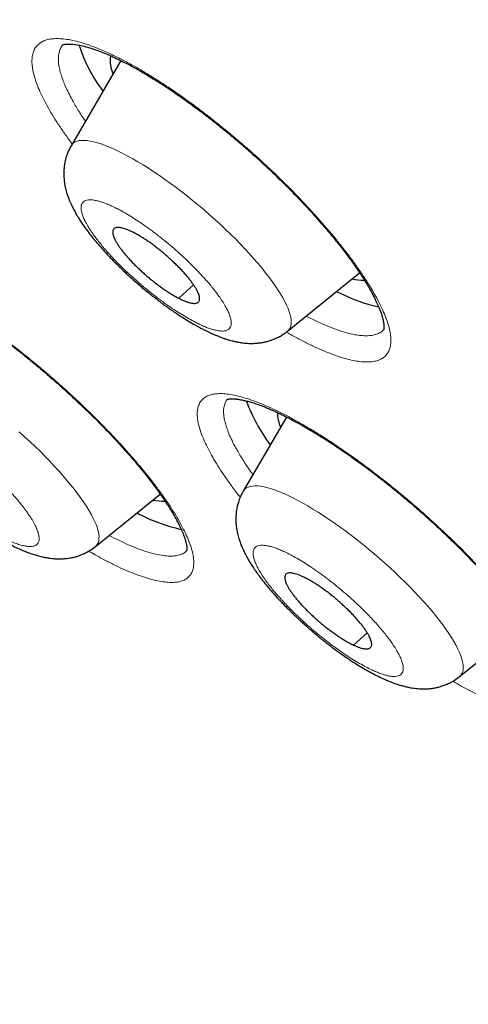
# Model space of a CAD drawing. Header units: millimetres. Extents: x 8 to 578, y 12 to 587.
# Tile 73 of 155: x 471.6 to 476.4, y 217.49 to 228.06. Entities that reach past the tile are written whole.
import ezdxf

# ---------------------------------------------------------------- set-up
doc = ezdxf.new("R2010")
doc.units = ezdxf.units.MM

msp = doc.modelspace()

# ---------------------------------------------------------------- linework, layer by layer
at = {"color": 7, "linetype": 'Continuous', "lineweight": 30}
for p, q in [((472.681, 227.618), (472.148, 226.705)), ((474.467, 224.716), (475.24, 225.342)), ((474.457, 223.794), (473.992, 222.999)), ((472.407, 222.404), (473.102, 222.967)), ((476.312, 221.01), (477.011, 221.577))]:
    msp.add_line(p, q, dxfattribs=at)
at = {"color": 252, "linetype": 'Continuous', "lineweight": 0}
for p, q in [((473.301, 225.068), (473.46, 225.212)), ((473.822, 223.987), (473.824, 223.988)), ((475.173, 221.348), (475.321, 221.479))]:
    msp.add_line(p, q, dxfattribs=at)
at = {"color": 252, "linetype": 'Continuous', "lineweight": 0, "flags": 128}
for points in [[(474.467, 224.716), (474.48, 224.728), (474.491, 224.744), (474.499, 224.763), (474.505, 224.784), (474.507, 224.807), (474.506, 224.833), (474.502, 224.861), (474.495, 224.891), (474.485, 224.924), (474.473, 224.958), (474.457, 224.995), (474.438, 225.033), (474.416, 225.073), (474.392, 225.115), (474.364, 225.158), (474.335, 225.203), (474.302, 225.249), (474.267, 225.297), (474.229, 225.345), (474.19, 225.395), (474.148, 225.445), (474.103, 225.496), (474.057, 225.547), (474.009, 225.599), (473.959, 225.652), (473.908, 225.704), (473.855, 225.757), (473.8, 225.809), (473.745, 225.862), (473.688, 225.914), (473.63, 225.965), (473.572, 226.016), (473.513, 226.066), (473.453, 226.115), (473.393, 226.163), (473.333, 226.21), (473.273, 226.256), (473.213, 226.301), (473.153, 226.344), (473.094, 226.385), (473.035, 226.425), (472.977, 226.463), (472.92, 226.499), (472.864, 226.533), (472.809, 226.565), (472.755, 226.594), (472.703, 226.622), (472.652, 226.647), (472.603, 226.67), (472.556, 226.69), (472.511, 226.708), (472.468, 226.724), (472.427, 226.737), (472.389, 226.747), (472.353, 226.755), (472.319, 226.76), (472.288, 226.762), (472.259, 226.762), (472.233, 226.759), (472.211, 226.753), (472.19, 226.745), (472.173, 226.734), (472.159, 226.72), (472.148, 226.705)], [(472.407, 222.404), (472.415, 222.411), (472.427, 222.426), (472.437, 222.443), (472.443, 222.464), (472.446, 222.486), (472.447, 222.511), (472.444, 222.538), (472.438, 222.568), (472.429, 222.6), (472.418, 222.633), (472.403, 222.669), (472.385, 222.707), (472.364, 222.746), (472.341, 222.787), (472.315, 222.83), (472.286, 222.875), (472.254, 222.92), (472.22, 222.967), (472.183, 223.015), (472.145, 223.064), (472.103, 223.114), (472.06, 223.165), (472.014, 223.216), (471.967, 223.268), (471.918, 223.32), (471.867, 223.373), (471.814, 223.426), (471.761, 223.478), (471.705, 223.53), (471.649, 223.583), (471.592, 223.634)], [(476.312, 221.01), (476.316, 221.014), (476.329, 221.028), (476.339, 221.045), (476.346, 221.065), (476.35, 221.087), (476.351, 221.112), (476.349, 221.138), (476.344, 221.167), (476.336, 221.199), (476.324, 221.232), (476.31, 221.267), (476.293, 221.305), (476.273, 221.344), (476.25, 221.385), (476.224, 221.427), (476.196, 221.471), (476.165, 221.517), (476.131, 221.563), (476.095, 221.611), (476.057, 221.66), (476.016, 221.71), (475.973, 221.76), (475.928, 221.812), (475.881, 221.863), (475.832, 221.916), (475.782, 221.968), (475.729, 222.021), (475.676, 222.073), (475.621, 222.126), (475.565, 222.178), (475.508, 222.23), (475.45, 222.281), (475.391, 222.331), (475.331, 222.381), (475.272, 222.43), (475.212, 222.477), (475.151, 222.524), (475.091, 222.569), (475.031, 222.613), (474.972, 222.655), (474.913, 222.696), (474.854, 222.735), (474.797, 222.772), (474.74, 222.807), (474.684, 222.84), (474.63, 222.871), (474.577, 222.9), (474.525, 222.927), (474.475, 222.951), (474.427, 222.973), (474.381, 222.992), (474.337, 223.009), (474.294, 223.023), (474.255, 223.035), (474.217, 223.044), (474.182, 223.051), (474.149, 223.055), (474.119, 223.056), (474.092, 223.054), (474.067, 223.05), (474.046, 223.043), (474.027, 223.034), (474.011, 223.022), (473.998, 223.007), (473.992, 222.999)]]:
    msp.add_lwpolyline(points, dxfattribs=at)
at = {"color": 7, "linetype": 'Continuous', "lineweight": 30}
for centre, radius, start, end in [((473.818, 228.29), 1.664, 197.7083, 216.9794), ((472.932, 227.623), 0.367, 172.5282, 204.0665), ((475.27, 225.771), 0.508, 257.3085, 272.3525), ((475.882, 226.863), 1.938, 242.6635, 256.9326), ((475.782, 224.612), 1.871, 200.1322, 216.6976), ((474.814, 223.855), 0.456, 181.4945, 202.0923), ((473.134, 223.385), 0.494, 257.006, 272.467), ((473.76, 224.487), 1.947, 242.2119, 257.1773)]:
    msp.add_arc(centre, radius, start, end, dxfattribs=at)
for points, knots in [([(456.705, 237.706), (456.699, 237.699), (456.674, 237.668), (456.632, 237.617), (456.583, 237.558), (456.542, 237.508), (456.509, 237.468), (456.478, 237.431), (456.45, 237.397), (456.423, 237.364), (456.396, 237.331), (456.368, 237.298), (456.341, 237.265), (456.314, 237.231), (456.287, 237.198), (456.26, 237.165), (456.232, 237.131), (456.205, 237.096), (456.176, 237.06), (456.147, 237.023), (456.118, 236.984), (456.087, 236.944), (456.055, 236.902), (456.022, 236.858), (455.988, 236.811), (455.953, 236.762), (455.917, 236.71), (455.879, 236.655), (455.84, 236.596), (455.799, 236.533), (455.758, 236.467), (455.715, 236.396), (455.671, 236.321), (455.626, 236.24), (455.581, 236.155), (455.535, 236.064), (455.49, 235.968), (455.445, 235.866), (455.401, 235.76), (455.359, 235.648), (455.318, 235.532), (455.279, 235.412), (455.244, 235.288), (455.211, 235.161), (455.181, 235.03), (455.155, 234.898), (455.132, 234.762), (455.112, 234.625), (455.096, 234.485), (455.083, 234.343), (455.073, 234.199), (455.067, 234.054), (455.065, 233.906), (455.066, 233.757), (455.07, 233.606), (455.077, 233.453), (455.088, 233.298), (455.102, 233.142), (455.119, 232.984), (455.139, 232.824), (455.163, 232.663), (455.19, 232.499), (455.22, 232.334), (455.253, 232.168), (455.289, 231.999), (455.328, 231.829), (455.37, 231.657), (455.415, 231.484), (455.464, 231.309), (455.515, 231.132), (455.569, 230.953), (455.626, 230.773), (455.686, 230.592), (455.75, 230.408), (455.816, 230.223), (455.884, 230.036), (455.956, 229.848), (456.031, 229.658), (456.109, 229.467), (456.189, 229.274), (456.272, 229.079), (456.358, 228.883), (456.447, 228.685), (456.539, 228.486), (456.633, 228.285), (456.731, 228.083), (456.831, 227.879), (456.933, 227.674), (457.039, 227.468), (457.147, 227.26), (457.258, 227.05), (457.372, 226.839), (457.488, 226.627), (457.607, 226.413), (457.728, 226.198), (457.853, 225.982), (457.979, 225.764), (458.109, 225.545), (458.241, 225.324), (458.375, 225.103), (458.513, 224.88), (458.652, 224.656), (458.795, 224.43), (458.939, 224.203), (459.087, 223.976), (459.237, 223.747), (459.389, 223.516), (459.544, 223.285), (459.701, 223.052), (459.861, 222.819), (460.023, 222.584), (460.187, 222.348), (460.354, 222.111), (460.523, 221.873), (460.695, 221.634), (460.869, 221.394), (461.045, 221.154), (461.224, 220.912), (461.405, 220.669), (461.588, 220.425), (461.773, 220.18), (461.961, 219.935), (462.151, 219.688), (462.343, 219.441), (462.537, 219.192), (462.734, 218.943), (462.933, 218.694), (463.134, 218.443), (463.337, 218.191), (463.542, 217.939), (463.749, 217.686), (463.959, 217.433), (464.17, 217.179), (464.384, 216.924), (464.599, 216.668), (464.817, 216.412), (465.036, 216.155), (465.258, 215.897), (465.482, 215.639), (465.707, 215.381), (465.935, 215.122), (466.164, 214.862), (466.396, 214.602), (466.629, 214.341), (466.864, 214.08), (467.101, 213.818), (467.34, 213.556), (467.581, 213.294), (467.823, 213.031), (468.068, 212.768), (468.314, 212.504), (468.562, 212.24), (468.811, 211.976), (469.063, 211.711), (469.316, 211.446), (469.571, 211.181), (469.828, 210.915), (470.086, 210.65), (470.347, 210.383), (470.608, 210.117), (470.872, 209.85), (471.137, 209.584), (471.404, 209.316), (471.673, 209.049), (471.944, 208.782), (472.216, 208.514), (472.49, 208.246), (472.765, 207.977), (473.043, 207.709), (473.322, 207.44), (473.603, 207.17), (473.876, 206.91), (474.141, 206.659), (474.397, 206.417), (474.654, 206.176), (474.912, 205.934), (475.171, 205.694), (475.431, 205.453), (475.691, 205.213), (475.952, 204.974), (476.214, 204.735), (476.476, 204.497), (476.739, 204.259), (477.002, 204.022), (477.266, 203.786), (477.529, 203.551), (477.793, 203.317), (478.055, 203.085), (478.315, 202.856), (478.572, 202.632), (478.821, 202.415), (479.04, 202.224), (479.233, 202.057), (479.426, 201.89), (479.563, 201.773), (479.642, 201.705)], [0, 0, 0, 0, 0.000439, 0.001925, 0.003339, 0.004272, 0.005115, 0.005875, 0.006579, 0.007248, 0.007896, 0.0086, 0.009301, 0.010009, 0.010734, 0.011488, 0.012282, 0.013127, 0.014033, 0.015011, 0.016073, 0.01723, 0.018494, 0.019878, 0.021396, 0.023062, 0.02489, 0.026895, 0.029095, 0.031503, 0.034138, 0.037014, 0.040146, 0.043545, 0.047221, 0.051177, 0.055412, 0.059917, 0.064677, 0.06967, 0.074869, 0.080247, 0.085774, 0.091424, 0.097174, 0.103003, 0.108895, 0.114837, 0.120818, 0.12683, 0.132867, 0.138924, 0.144996, 0.15108, 0.157174, 0.163276, 0.169384, 0.175498, 0.181615, 0.187736, 0.19386, 0.199985, 0.206112, 0.21224, 0.21837, 0.2245, 0.23063, 0.236761, 0.242892, 0.249023, 0.255155, 0.261286, 0.267417, 0.273548, 0.279678, 0.285808, 0.291938, 0.298068, 0.304197, 0.310326, 0.316455, 0.322583, 0.328711, 0.334838, 0.340966, 0.347092, 0.353219, 0.359345, 0.365471, 0.371596, 0.377721, 0.383846, 0.38997, 0.396094, 0.402218, 0.408342, 0.414465, 0.420588, 0.426711, 0.432834, 0.438957, 0.445079, 0.451202, 0.457324, 0.463446, 0.469568, 0.475691, 0.481813, 0.487935, 0.494057, 0.500179, 0.506302, 0.512424, 0.518547, 0.52467, 0.530793, 0.536916, 0.54304, 0.549163, 0.555288, 0.561412, 0.567537, 0.573663, 0.579789, 0.585916, 0.592043, 0.598171, 0.6043, 0.610429, 0.616559, 0.62269, 0.628822, 0.634955, 0.641089, 0.647224, 0.653361, 0.659498, 0.665637, 0.671777, 0.677919, 0.684063, 0.690208, 0.696355, 0.702504, 0.708654, 0.714807, 0.720963, 0.72712, 0.73328, 0.739443, 0.745609, 0.751778, 0.75795, 0.764125, 0.770305, 0.776488, 0.782675, 0.788867, 0.795063, 0.801265, 0.807472, 0.813686, 0.819905, 0.826132, 0.832366, 0.838608, 0.844859, 0.85112, 0.857391, 0.863674, 0.86997, 0.87628, 0.881954, 0.887627, 0.893298, 0.898968, 0.904635, 0.910301, 0.915965, 0.921625, 0.927282, 0.932934, 0.938581, 0.94422, 0.94985, 0.955467, 0.961065, 0.966634, 0.972156, 0.977593, 0.98285, 0.987873, 0.991425, 0.995024, 1, 1, 1, 1]), ([(472.058, 227.786), (472.058, 227.786), (472.058, 227.786), (472.058, 227.786), (472.059, 227.787), (472.061, 227.788), (472.065, 227.789), (472.072, 227.791), (472.081, 227.793), (472.092, 227.795), (472.106, 227.796), (472.124, 227.796), (472.145, 227.796), (472.169, 227.794), (472.205, 227.789), (472.255, 227.78), (472.324, 227.763), (472.395, 227.74), (472.468, 227.713), (472.539, 227.684), (472.612, 227.652), (472.683, 227.617), (472.749, 227.584), (472.805, 227.554), (472.856, 227.525), (472.909, 227.495), (472.967, 227.46), (473.034, 227.419), (473.109, 227.372), (473.191, 227.319), (473.292, 227.25), (473.41, 227.166), (473.543, 227.068), (473.673, 226.968), (473.801, 226.865), (473.927, 226.76), (474.051, 226.653), (474.174, 226.542), (474.297, 226.427), (474.418, 226.31), (474.537, 226.189), (474.654, 226.067), (474.758, 225.953), (474.85, 225.848), (474.93, 225.754), (475.004, 225.663), (475.063, 225.588), (475.109, 225.527), (475.143, 225.481), (475.172, 225.441), (475.195, 225.408), (475.213, 225.382), (475.23, 225.357), (475.248, 225.33), (475.27, 225.297), (475.295, 225.258), (475.321, 225.214), (475.347, 225.169), (475.377, 225.115), (475.408, 225.056), (475.436, 224.995), (475.458, 224.942), (475.471, 224.905), (475.479, 224.881), (475.483, 224.865), (475.487, 224.851), (475.491, 224.836), (475.494, 224.82), (475.497, 224.803), (475.499, 224.788), (475.501, 224.774), (475.501, 224.763), (475.501, 224.755), (475.501, 224.748), (475.5, 224.742), (475.5, 224.738), (475.499, 224.735), (475.499, 224.733), (475.498, 224.731), (475.498, 224.731), (475.498, 224.731)], [0, 0, 0, 0, 0.000795, 0.006717, 0.012622, 0.018621, 0.026661, 0.035898, 0.045499, 0.054026, 0.064333, 0.074249, 0.084738, 0.095536, 0.106389, 0.127081, 0.147993, 0.169899, 0.187159, 0.204538, 0.221571, 0.238243, 0.251872, 0.263533, 0.273326, 0.283591, 0.295311, 0.308237, 0.322564, 0.338291, 0.354764, 0.379346, 0.403467, 0.427128, 0.45033, 0.473078, 0.495689, 0.518662, 0.542004, 0.565718, 0.589805, 0.614259, 0.638704, 0.65861, 0.677914, 0.696611, 0.714697, 0.725754, 0.735977, 0.744727, 0.752007, 0.75782, 0.762644, 0.768992, 0.776861, 0.786247, 0.797145, 0.808895, 0.820304, 0.839391, 0.857365, 0.874108, 0.889131, 0.895299, 0.901157, 0.906708, 0.912748, 0.919993, 0.928274, 0.937304, 0.945317, 0.952108, 0.9584, 0.964581, 0.971293, 0.978592, 0.983888, 0.989536, 0.995591, 1, 1, 1, 1]), ([(472.148, 226.705), (472.14, 226.691), (472.125, 226.664), (472.108, 226.623), (472.096, 226.588), (472.087, 226.557), (472.082, 226.532), (472.078, 226.512), (472.075, 226.495), (472.073, 226.477), (472.071, 226.459), (472.07, 226.44), (472.069, 226.412), (472.069, 226.374), (472.073, 226.328), (472.079, 226.285), (472.087, 226.249), (472.097, 226.211), (472.11, 226.168), (472.129, 226.118), (472.151, 226.068), (472.176, 226.017), (472.203, 225.969), (472.232, 225.921), (472.263, 225.873), (472.294, 225.828), (472.328, 225.782), (472.363, 225.737), (472.4, 225.69), (472.442, 225.641), (472.491, 225.585), (472.541, 225.531), (472.584, 225.486), (472.615, 225.454), (472.638, 225.432), (472.657, 225.413), (472.678, 225.392), (472.705, 225.366), (472.741, 225.332), (472.782, 225.294), (472.828, 225.253), (472.874, 225.213), (472.92, 225.174), (472.966, 225.136), (473.011, 225.1), (473.051, 225.069), (473.083, 225.044), (473.111, 225.023), (473.141, 225), (473.178, 224.973), (473.222, 224.943), (473.271, 224.909), (473.327, 224.872), (473.391, 224.832), (473.447, 224.798), (473.493, 224.772), (473.528, 224.753), (473.563, 224.734), (473.596, 224.718), (473.626, 224.704), (473.65, 224.692), (473.675, 224.681), (473.702, 224.67), (473.735, 224.656), (473.769, 224.644), (473.799, 224.633), (473.824, 224.625), (473.848, 224.618), (473.876, 224.611), (473.909, 224.603), (473.948, 224.596), (473.986, 224.59), (474.021, 224.586), (474.058, 224.584), (474.101, 224.584), (474.147, 224.587), (474.19, 224.592), (474.224, 224.599), (474.253, 224.606), (474.281, 224.615), (474.311, 224.625), (474.345, 224.639), (474.382, 224.658), (474.424, 224.683), (474.452, 224.704), (474.467, 224.716)], [0, 0, 0, 0, 0.013437, 0.025094, 0.034975, 0.043985, 0.050781, 0.055702, 0.060512, 0.065476, 0.070595, 0.075867, 0.081365, 0.094452, 0.108912, 0.121662, 0.132522, 0.143039, 0.157869, 0.174254, 0.194678, 0.211165, 0.228504, 0.246923, 0.26364, 0.279977, 0.296465, 0.312845, 0.329, 0.346148, 0.365854, 0.388107, 0.40234, 0.413361, 0.421158, 0.426277, 0.433182, 0.442873, 0.454559, 0.468717, 0.484238, 0.498801, 0.512334, 0.528072, 0.542149, 0.554487, 0.56447, 0.571969, 0.580985, 0.592265, 0.605833, 0.620938, 0.638261, 0.65805, 0.680367, 0.691226, 0.702614, 0.714536, 0.72643, 0.736454, 0.744455, 0.751116, 0.760722, 0.771826, 0.784108, 0.794751, 0.803105, 0.80998, 0.818635, 0.830354, 0.842877, 0.855617, 0.866674, 0.876145, 0.890312, 0.904626, 0.917296, 0.927437, 0.933994, 0.941993, 0.951494, 0.960495, 0.97157, 0.984735, 1, 1, 1, 1]), ([(472.817, 225.773), (472.806, 225.778), (472.785, 225.789), (472.754, 225.802), (472.725, 225.813), (472.699, 225.821), (472.675, 225.826), (472.654, 225.828), (472.636, 225.827), (472.621, 225.824), (472.609, 225.817), (472.6, 225.808), (472.595, 225.796), (472.593, 225.781), (472.594, 225.764), (472.598, 225.744), (472.606, 225.722), (472.617, 225.698), (472.631, 225.672), (472.648, 225.644), (472.668, 225.614), (472.691, 225.583), (472.716, 225.551), (472.744, 225.518), (472.774, 225.485), (472.806, 225.45), (472.84, 225.416), (472.876, 225.382), (472.912, 225.348), (472.95, 225.314), (472.989, 225.281), (473.028, 225.25), (473.067, 225.219), (473.107, 225.19), (473.145, 225.162), (473.184, 225.137), (473.221, 225.113), (473.261, 225.09), (473.287, 225.076), (473.301, 225.068)], [0, 0, 0, 0, 0.026371, 0.052925, 0.080057, 0.107389, 0.133948, 0.160507, 0.187446, 0.214777, 0.241148, 0.267702, 0.294834, 0.322166, 0.348628, 0.375091, 0.402223, 0.429554, 0.456017, 0.482479, 0.509611, 0.536942, 0.563502, 0.590061, 0.617, 0.644331, 0.67089, 0.697449, 0.724388, 0.751719, 0.77809, 0.804838, 0.831777, 0.859108, 0.885479, 0.912227, 0.939165, 0.966496, 1, 1, 1, 1]), ([(473.301, 225.068), (473.312, 225.063), (473.334, 225.052), (473.364, 225.039), (473.393, 225.028), (473.419, 225.02), (473.443, 225.015), (473.464, 225.013), (473.482, 225.014), (473.497, 225.017), (473.509, 225.024), (473.518, 225.033), (473.523, 225.045), (473.526, 225.06), (473.524, 225.077), (473.52, 225.097), (473.512, 225.119), (473.501, 225.143), (473.487, 225.169), (473.47, 225.197), (473.45, 225.227), (473.427, 225.258), (473.402, 225.29), (473.374, 225.323), (473.344, 225.357), (473.312, 225.391), (473.278, 225.425), (473.243, 225.459), (473.206, 225.493), (473.168, 225.527), (473.129, 225.56), (473.09, 225.591), (473.051, 225.622), (473.012, 225.651), (472.973, 225.679), (472.935, 225.704), (472.897, 225.728), (472.857, 225.752), (472.831, 225.765), (472.817, 225.773)], [0, 0, 0, 0, 0.026371, 0.052925, 0.080057, 0.107388, 0.133855, 0.160507, 0.187446, 0.214777, 0.241148, 0.267702, 0.294834, 0.322165, 0.348537, 0.375091, 0.402223, 0.429554, 0.455925, 0.482479, 0.509611, 0.536942, 0.563409, 0.590061, 0.617, 0.644331, 0.670798, 0.69745, 0.724388, 0.751719, 0.778091, 0.804838, 0.831777, 0.859108, 0.885479, 0.912227, 0.939165, 0.966496, 1, 1, 1, 1]), ([(469.918, 225.38), (469.918, 225.38), (469.918, 225.38), (469.919, 225.38), (469.923, 225.381), (469.933, 225.384), (469.948, 225.386), (469.968, 225.387), (469.991, 225.386), (470.02, 225.383), (470.056, 225.378), (470.101, 225.368), (470.154, 225.354), (470.212, 225.335), (470.271, 225.314), (470.326, 225.292), (470.374, 225.272), (470.418, 225.252), (470.46, 225.232), (470.508, 225.209), (470.563, 225.181), (470.627, 225.147), (470.698, 225.108), (470.777, 225.063), (470.862, 225.012), (470.955, 224.954), (471.054, 224.89), (471.166, 224.814), (471.289, 224.727), (471.422, 224.629), (471.553, 224.529), (471.68, 224.428), (471.803, 224.326), (471.925, 224.222), (472.047, 224.115), (472.168, 224.004), (472.279, 223.899), (472.378, 223.803), (472.467, 223.714), (472.554, 223.624), (472.64, 223.532), (472.725, 223.439), (472.806, 223.346), (472.881, 223.256), (472.942, 223.181), (472.991, 223.119), (473.026, 223.072), (473.057, 223.031), (473.081, 222.997), (473.099, 222.972), (473.113, 222.952), (473.126, 222.933), (473.142, 222.91), (473.16, 222.882), (473.181, 222.851), (473.204, 222.815), (473.227, 222.777), (473.249, 222.74), (473.272, 222.7), (473.293, 222.659), (473.313, 222.62), (473.329, 222.586), (473.342, 222.557), (473.352, 222.53), (473.36, 222.508), (473.367, 222.49), (473.371, 222.475), (473.375, 222.462), (473.379, 222.448), (473.382, 222.433), (473.385, 222.418), (473.387, 222.404), (473.388, 222.392), (473.389, 222.382), (473.389, 222.374), (473.388, 222.368), (473.388, 222.364), (473.387, 222.362), (473.387, 222.361), (473.387, 222.361), (473.387, 222.361)], [0, 0, 0, 0, 0.001562, 0.006924, 0.020163, 0.034743, 0.048406, 0.062115, 0.075143, 0.087905, 0.101633, 0.119484, 0.136134, 0.15281, 0.170199, 0.183608, 0.195441, 0.205694, 0.21525, 0.225164, 0.238062, 0.251789, 0.266608, 0.282518, 0.299519, 0.317609, 0.336729, 0.355865, 0.380842, 0.40521, 0.428969, 0.452122, 0.474663, 0.497001, 0.51978, 0.542999, 0.56665, 0.584669, 0.602923, 0.621412, 0.639804, 0.659961, 0.679654, 0.698887, 0.717663, 0.729232, 0.740153, 0.749577, 0.757487, 0.763883, 0.76737, 0.771814, 0.777466, 0.784327, 0.792394, 0.801488, 0.811721, 0.82196, 0.831569, 0.844932, 0.856855, 0.867343, 0.87655, 0.885665, 0.894938, 0.901182, 0.907144, 0.912801, 0.918949, 0.926315, 0.934724, 0.943932, 0.95224, 0.959437, 0.967089, 0.974609, 0.982582, 0.991025, 0.995635, 1, 1, 1, 1]), ([(470.088, 224.393), (470.08, 224.378), (470.064, 224.349), (470.046, 224.306), (470.034, 224.269), (470.026, 224.239), (470.018, 224.205), (470.012, 224.167), (470.009, 224.126), (470.008, 224.088), (470.01, 224.051), (470.013, 224.013), (470.019, 223.978), (470.025, 223.947), (470.031, 223.92), (470.039, 223.893), (470.047, 223.867), (470.056, 223.84), (470.067, 223.811), (470.08, 223.779), (470.094, 223.749), (470.109, 223.719), (470.126, 223.688), (470.146, 223.652), (470.169, 223.614), (470.193, 223.576), (470.22, 223.536), (470.251, 223.493), (470.281, 223.452), (470.311, 223.414), (470.34, 223.379), (470.371, 223.342), (470.408, 223.299), (470.455, 223.247), (470.512, 223.186), (470.575, 223.121), (470.645, 223.054), (470.717, 222.986), (470.793, 222.919), (470.871, 222.852), (470.952, 222.787), (471.034, 222.723), (471.116, 222.663), (471.194, 222.608), (471.271, 222.557), (471.345, 222.511), (471.416, 222.469), (471.48, 222.434), (471.543, 222.402), (471.6, 222.376), (471.65, 222.354), (471.694, 222.337), (471.739, 222.321), (471.787, 222.307), (471.835, 222.294), (471.882, 222.285), (471.927, 222.278), (471.975, 222.273), (472.023, 222.272), (472.076, 222.274), (472.12, 222.279), (472.154, 222.285), (472.174, 222.29), (472.192, 222.294), (472.21, 222.299), (472.232, 222.307), (472.264, 222.318), (472.306, 222.338), (472.356, 222.365), (472.389, 222.39), (472.407, 222.404)], [0, 0, 0, 0, 0.014381, 0.026744, 0.037099, 0.045458, 0.051842, 0.065001, 0.077258, 0.086548, 0.097626, 0.109553, 0.119954, 0.128894, 0.137737, 0.146394, 0.154777, 0.163065, 0.173148, 0.185227, 0.196237, 0.205007, 0.216251, 0.230429, 0.2446, 0.257034, 0.272088, 0.287726, 0.303105, 0.316445, 0.328134, 0.340995, 0.355562, 0.374716, 0.396198, 0.419583, 0.443376, 0.467457, 0.491835, 0.516521, 0.541525, 0.566858, 0.592448, 0.61688, 0.639649, 0.66478, 0.687529, 0.707984, 0.728437, 0.74979, 0.764747, 0.779366, 0.79386, 0.810062, 0.827504, 0.841463, 0.855964, 0.870346, 0.885597, 0.900032, 0.916851, 0.923586, 0.929525, 0.934661, 0.939082, 0.944614, 0.954101, 0.966477, 0.981771, 1, 1, 1, 1]), ([(473.818, 223.982), (473.818, 223.982), (473.818, 223.982), (473.818, 223.983), (473.819, 223.983), (473.82, 223.983), (473.822, 223.984), (473.826, 223.985), (473.83, 223.986), (473.836, 223.987), (473.845, 223.988), (473.857, 223.989), (473.871, 223.99), (473.886, 223.989), (473.899, 223.989), (473.913, 223.987), (473.926, 223.986), (473.94, 223.984), (473.961, 223.981), (473.99, 223.975), (474.03, 223.966), (474.075, 223.953), (474.127, 223.937), (474.176, 223.919), (474.223, 223.902), (474.263, 223.885), (474.302, 223.868), (474.337, 223.852), (474.369, 223.838), (474.395, 223.825), (474.417, 223.814), (474.44, 223.803), (474.468, 223.789), (474.505, 223.77), (474.55, 223.746), (474.603, 223.717), (474.661, 223.683), (474.743, 223.635), (474.849, 223.57), (474.982, 223.484), (475.119, 223.39), (475.256, 223.292), (475.39, 223.192), (475.518, 223.093), (475.641, 222.994), (475.756, 222.898), (475.853, 222.814), (475.933, 222.744), (475.997, 222.686), (476.057, 222.631), (476.116, 222.576), (476.176, 222.519), (476.24, 222.457), (476.31, 222.388), (476.385, 222.312), (476.462, 222.233), (476.539, 222.151), (476.615, 222.068), (476.687, 221.986), (476.754, 221.908), (476.818, 221.831), (476.877, 221.757), (476.933, 221.685), (476.979, 221.622), (477.017, 221.569), (477.048, 221.523), (477.074, 221.484), (477.101, 221.443), (477.128, 221.398), (477.157, 221.349), (477.185, 221.298), (477.211, 221.247), (477.233, 221.2), (477.252, 221.157), (477.265, 221.12), (477.275, 221.092), (477.281, 221.069), (477.287, 221.048), (477.29, 221.029), (477.293, 221.012), (477.294, 220.999), (477.295, 220.99), (477.295, 220.982), (477.294, 220.975), (477.294, 220.97), (477.293, 220.967), (477.293, 220.967), (477.293, 220.966)], [0, 0, 0, 0, 0.002027, 0.0058029, 0.009641, 0.0135418, 0.0197762, 0.0258298, 0.0316026, 0.0377105, 0.045062, 0.0535684, 0.0629092, 0.071307, 0.0784877, 0.0843541, 0.0899115, 0.0957659, 0.1019239, 0.1140148, 0.1272886, 0.1414863, 0.1563657, 0.171933, 0.1820157, 0.1923539, 0.2020256, 0.2105103, 0.2178012, 0.2238838, 0.2287544, 0.2326703, 0.2389565, 0.2468814, 0.2564434, 0.2676411, 0.2798087, 0.2920836, 0.3169439, 0.3422262, 0.3679314, 0.393426, 0.4178689, 0.4412596, 0.4636035, 0.4848953, 0.5049323, 0.5176514, 0.5297703, 0.5412885, 0.5522351, 0.563909, 0.5767552, 0.5909687, 0.6065472, 0.6234866, 0.6400624, 0.6577497, 0.6753491, 0.691867, 0.7073049, 0.7250876, 0.7411955, 0.7556362, 0.768692, 0.7786995, 0.7883531, 0.7981723, 0.8097166, 0.8230857, 0.8378812, 0.8527425, 0.8675524, 0.8823085, 0.8961839, 0.9064311, 0.9155133, 0.9247898, 0.9350182, 0.9450454, 0.9539735, 0.9598946, 0.9674364, 0.9766932, 0.9865724, 0.9951067, 1, 1, 1, 1]), ([(473.992, 222.999), (473.985, 222.986), (473.971, 222.961), (473.956, 222.925), (473.945, 222.896), (473.937, 222.871), (473.928, 222.838), (473.919, 222.792), (473.913, 222.735), (473.913, 222.681), (473.916, 222.63), (473.923, 222.581), (473.934, 222.528), (473.949, 222.476), (473.967, 222.428), (473.985, 222.383), (474.007, 222.336), (474.033, 222.288), (474.059, 222.242), (474.087, 222.197), (474.119, 222.149), (474.158, 222.095), (474.201, 222.038), (474.25, 221.977), (474.308, 221.909), (474.362, 221.849), (474.41, 221.799), (474.445, 221.762), (474.478, 221.729), (474.505, 221.703), (474.526, 221.682), (474.541, 221.667), (474.554, 221.655), (474.567, 221.643), (474.584, 221.627), (474.609, 221.604), (474.643, 221.573), (474.685, 221.536), (474.733, 221.494), (474.781, 221.454), (474.826, 221.417), (474.864, 221.387), (474.898, 221.36), (474.935, 221.331), (474.98, 221.298), (475.034, 221.259), (475.098, 221.214), (475.168, 221.167), (475.241, 221.121), (475.31, 221.081), (475.375, 221.045), (475.439, 221.012), (475.498, 220.984), (475.552, 220.961), (475.604, 220.94), (475.656, 220.923), (475.705, 220.909), (475.751, 220.897), (475.803, 220.887), (475.859, 220.88), (475.912, 220.877), (475.958, 220.878), (476.002, 220.881), (476.042, 220.887), (476.08, 220.895), (476.117, 220.905), (476.158, 220.92), (476.205, 220.94), (476.258, 220.969), (476.293, 220.995), (476.312, 221.01)], [0, 0, 0, 0, 0.012235, 0.0226, 0.031103, 0.037755, 0.043294, 0.059041, 0.076095, 0.091068, 0.105364, 0.120173, 0.136238, 0.154928, 0.170413, 0.184837, 0.201594, 0.220592, 0.23652, 0.25154, 0.270037, 0.289474, 0.309853, 0.331742, 0.355592, 0.381386, 0.39501, 0.408422, 0.419842, 0.429192, 0.436483, 0.441722, 0.444758, 0.449028, 0.454755, 0.461938, 0.473781, 0.48818, 0.502615, 0.51954, 0.533628, 0.544883, 0.554744, 0.565099, 0.579612, 0.596119, 0.61477, 0.638453, 0.661811, 0.683661, 0.704159, 0.725345, 0.747068, 0.763102, 0.779812, 0.799732, 0.815291, 0.828937, 0.845575, 0.865516, 0.88137, 0.894382, 0.906766, 0.919651, 0.929162, 0.939588, 0.951115, 0.964903, 0.981192, 1, 1, 1, 1]), ([(474.633, 222.08), (474.623, 222.085), (474.602, 222.094), (474.574, 222.105), (474.547, 222.114), (474.523, 222.119), (474.501, 222.122), (474.483, 222.121), (474.467, 222.118), (474.455, 222.112), (474.446, 222.103), (474.44, 222.092), (474.437, 222.077), (474.438, 222.06), (474.442, 222.041), (474.449, 222.019), (474.459, 221.995), (474.473, 221.969), (474.49, 221.942), (474.509, 221.912), (474.532, 221.882), (474.557, 221.849), (474.584, 221.817), (474.614, 221.783), (474.646, 221.749), (474.68, 221.715), (474.715, 221.68), (474.751, 221.647), (474.789, 221.613), (474.828, 221.58), (474.867, 221.548), (474.906, 221.517), (474.945, 221.488), (474.984, 221.46), (475.023, 221.434), (475.06, 221.41), (475.097, 221.388), (475.135, 221.367), (475.16, 221.355), (475.173, 221.348)], [0, 0, 0, 0, 0.026371, 0.052925, 0.080057, 0.107389, 0.133948, 0.160507, 0.187446, 0.214777, 0.241148, 0.267702, 0.294834, 0.322166, 0.348628, 0.375091, 0.402223, 0.429554, 0.455925, 0.482673, 0.509611, 0.536943, 0.563502, 0.590061, 0.617, 0.644331, 0.670702, 0.697256, 0.724388, 0.75172, 0.778279, 0.804838, 0.831777, 0.859108, 0.885667, 0.912227, 0.939165, 0.966496, 1, 1, 1, 1]), ([(475.173, 221.348), (475.184, 221.344), (475.204, 221.334), (475.233, 221.323), (475.26, 221.315), (475.284, 221.309), (475.305, 221.307), (475.324, 221.307), (475.339, 221.31), (475.352, 221.316), (475.361, 221.325), (475.367, 221.337), (475.37, 221.351), (475.369, 221.368), (475.365, 221.388), (475.358, 221.409), (475.347, 221.433), (475.334, 221.459), (475.317, 221.487), (475.298, 221.516), (475.275, 221.547), (475.25, 221.579), (475.222, 221.612), (475.193, 221.645), (475.161, 221.68), (475.127, 221.714), (475.092, 221.748), (475.055, 221.782), (475.017, 221.816), (474.979, 221.849), (474.94, 221.881), (474.901, 221.911), (474.861, 221.941), (474.822, 221.969), (474.784, 221.995), (474.747, 222.018), (474.71, 222.04), (474.672, 222.062), (474.647, 222.074), (474.633, 222.08)], [0, 0, 0, 0, 0.026371, 0.052925, 0.080057, 0.107388, 0.133855, 0.160507, 0.187446, 0.214777, 0.241148, 0.267702, 0.294834, 0.322165, 0.348537, 0.375091, 0.402223, 0.429554, 0.455925, 0.482673, 0.509611, 0.536942, 0.563409, 0.590061, 0.617, 0.644331, 0.670702, 0.69745, 0.724388, 0.751719, 0.778186, 0.804838, 0.831777, 0.859108, 0.885479, 0.912033, 0.939165, 0.966496, 1, 1, 1, 1])]:
    msp.add_open_spline(points, degree=3, knots=knots, dxfattribs=at)
at = {"color": 252, "linetype": 'Continuous', "lineweight": 0}
for points, knots in [([(472.159, 226.724), (472.15, 226.736), (472.114, 226.784), (472.057, 226.865), (471.989, 226.966), (471.929, 227.063), (471.877, 227.156), (471.832, 227.244), (471.794, 227.328), (471.765, 227.407), (471.744, 227.481), (471.731, 227.549), (471.726, 227.61), (471.73, 227.665), (471.742, 227.713), (471.762, 227.755), (471.791, 227.789), (471.827, 227.817), (471.871, 227.838), (471.923, 227.85), (471.981, 227.855), (472.048, 227.853), (472.121, 227.844), (472.201, 227.827), (472.287, 227.802), (472.378, 227.771), (472.475, 227.732), (472.576, 227.687), (472.648, 227.651), (472.684, 227.633)], [0, 0, 0, 0, 0.0127, 0.050815, 0.089369, 0.127149, 0.164776, 0.202412, 0.240227, 0.278389, 0.317072, 0.355196, 0.393006, 0.430687, 0.468421, 0.506392, 0.544777, 0.583175, 0.621168, 0.658928, 0.696621, 0.734406, 0.772435, 0.810715, 0.848671, 0.886444, 0.924168, 0.961977, 1, 1, 1, 1]), ([(472.301, 226.967), (472.286, 226.989), (472.259, 227.029), (472.223, 227.085), (472.186, 227.147), (472.147, 227.217), (472.11, 227.29), (472.08, 227.356), (472.055, 227.42), (472.035, 227.48), (472.021, 227.537), (472.013, 227.586), (472.01, 227.628), (472.012, 227.667), (472.017, 227.702), (472.026, 227.732), (472.037, 227.756), (472.048, 227.774), (472.056, 227.784), (472.06, 227.788)], [0, 0, 0, 0, 0.058033, 0.102288, 0.151737, 0.226769, 0.298611, 0.367264, 0.432727, 0.507069, 0.576818, 0.641974, 0.702536, 0.758505, 0.822003, 0.878324, 0.927467, 0.969431, 1, 1, 1, 1]), ([(472.684, 227.633), (472.721, 227.614), (472.794, 227.575), (472.908, 227.51), (473.025, 227.439), (473.144, 227.362), (473.267, 227.28), (473.391, 227.192), (473.516, 227.1), (473.641, 227.004), (473.766, 226.904), (473.891, 226.801), (474.015, 226.694), (474.139, 226.585), (474.26, 226.473), (474.377, 226.361), (474.492, 226.248), (474.602, 226.135), (474.709, 226.021), (474.812, 225.906), (474.911, 225.793), (475.004, 225.681), (475.09, 225.572), (475.17, 225.466), (475.243, 225.363), (475.31, 225.262), (475.371, 225.164), (475.424, 225.071), (475.469, 224.982), (475.507, 224.9), (475.536, 224.822), (475.557, 224.749), (475.571, 224.682), (475.576, 224.622), (475.573, 224.567), (475.562, 224.52), (475.543, 224.48), (475.515, 224.446), (475.48, 224.42), (475.437, 224.4), (475.386, 224.388), (475.328, 224.384), (475.262, 224.386), (475.19, 224.397), (475.111, 224.414), (475.025, 224.439), (474.934, 224.471), (474.838, 224.51), (474.736, 224.556), (474.628, 224.609), (474.534, 224.659), (474.474, 224.693), (474.453, 224.705)], [0, 0, 0, 0, 0.020205, 0.040305, 0.060364, 0.080452, 0.100639, 0.120997, 0.141164, 0.161229, 0.181268, 0.20136, 0.221589, 0.242043, 0.262363, 0.282506, 0.302558, 0.322614, 0.342767, 0.363114, 0.383624, 0.403883, 0.423979, 0.444003, 0.464043, 0.484186, 0.504705, 0.524983, 0.545098, 0.565128, 0.58515, 0.605237, 0.625624, 0.645826, 0.665916, 0.685966, 0.706051, 0.726245, 0.746339, 0.766486, 0.786767, 0.806981, 0.827102, 0.847223, 0.867588, 0.887752, 0.907817, 0.927891, 0.948083, 0.968504, 0.988936, 1, 1, 1, 1]), ([(473.477, 224.812), (473.494, 224.803), (473.528, 224.786), (473.576, 224.765), (473.621, 224.747), (473.663, 224.734), (473.706, 224.723), (473.749, 224.716), (473.788, 224.716), (473.819, 224.724), (473.843, 224.739), (473.858, 224.761), (473.864, 224.785), (473.865, 224.808), (473.863, 224.826), (473.859, 224.846), (473.852, 224.874), (473.838, 224.911), (473.815, 224.959), (473.785, 225.011), (473.751, 225.063), (473.715, 225.114), (473.678, 225.163), (473.637, 225.212), (473.593, 225.264), (473.54, 225.322), (473.478, 225.388), (473.406, 225.46), (473.33, 225.531), (473.251, 225.602), (473.17, 225.67), (473.101, 225.725), (473.047, 225.767), (473.006, 225.798), (472.965, 225.828), (472.912, 225.865), (472.849, 225.907), (472.777, 225.953), (472.707, 225.994), (472.645, 226.028), (472.59, 226.055), (472.542, 226.076), (472.497, 226.094), (472.455, 226.107), (472.412, 226.118), (472.37, 226.125), (472.33, 226.125), (472.299, 226.117), (472.276, 226.102), (472.26, 226.08), (472.254, 226.056), (472.253, 226.034), (472.255, 226.015), (472.259, 225.995), (472.267, 225.967), (472.28, 225.93), (472.303, 225.882), (472.333, 225.83), (472.367, 225.778), (472.404, 225.727), (472.441, 225.679), (472.481, 225.629), (472.525, 225.577), (472.578, 225.519), (472.64, 225.453), (472.712, 225.382), (472.788, 225.31), (472.867, 225.24), (472.948, 225.171), (473.017, 225.116), (473.071, 225.074), (473.112, 225.043), (473.153, 225.013), (473.206, 224.976), (473.269, 224.934), (473.341, 224.888), (473.411, 224.847), (473.455, 224.824), (473.477, 224.812)], [0, 0, 0, 0, 0.012056, 0.024015, 0.035945, 0.047917, 0.059999, 0.076304, 0.092457, 0.108631, 0.124998, 0.141303, 0.157456, 0.165533, 0.173636, 0.181787, 0.190008, 0.205043, 0.219963, 0.234903, 0.249999, 0.262042, 0.273994, 0.285925, 0.297904, 0.309999, 0.326304, 0.342457, 0.358631, 0.374998, 0.391303, 0.407456, 0.415533, 0.423636, 0.431787, 0.440008, 0.455043, 0.469963, 0.484903, 0.499999, 0.512042, 0.523994, 0.535925, 0.547904, 0.559999, 0.576304, 0.592457, 0.608631, 0.624998, 0.641303, 0.657456, 0.665533, 0.673636, 0.681787, 0.690008, 0.705043, 0.719963, 0.734903, 0.749999, 0.762042, 0.773994, 0.785925, 0.797904, 0.809999, 0.826304, 0.842457, 0.858631, 0.874998, 0.891303, 0.907456, 0.915533, 0.923636, 0.931787, 0.940008, 0.955058, 0.969984, 0.984919, 1, 1, 1, 1]), ([(469.983, 225.425), (470.009, 225.419), (470.061, 225.407), (470.147, 225.381), (470.238, 225.348), (470.335, 225.307), (470.438, 225.26), (470.545, 225.205), (470.656, 225.145), (470.771, 225.079), (470.888, 225.008), (471.008, 224.931), (471.131, 224.848), (471.256, 224.76), (471.383, 224.668), (471.509, 224.572), (471.635, 224.473), (471.76, 224.371), (471.885, 224.266), (472.009, 224.158), (472.132, 224.047), (472.251, 223.936), (472.367, 223.824), (472.478, 223.713), (472.586, 223.602), (472.69, 223.49), (472.789, 223.379), (472.883, 223.269), (472.971, 223.162), (473.051, 223.059), (473.125, 222.958), (473.193, 222.86), (473.255, 222.765), (473.309, 222.674), (473.354, 222.588), (473.392, 222.508), (473.422, 222.433), (473.444, 222.363), (473.458, 222.299), (473.463, 222.241), (473.461, 222.189), (473.45, 222.143), (473.431, 222.105), (473.404, 222.073), (473.369, 222.049), (473.326, 222.031), (473.275, 222.021), (473.217, 222.018), (473.151, 222.023), (473.078, 222.035), (472.998, 222.054), (472.913, 222.08), (472.822, 222.114), (472.725, 222.154), (472.623, 222.201), (472.516, 222.255), (472.42, 222.306), (472.359, 222.342), (472.336, 222.355)], [0, 0, 0, 0, 0.018125, 0.036148, 0.054124, 0.072107, 0.090154, 0.108322, 0.126355, 0.144284, 0.162165, 0.180061, 0.198034, 0.216153, 0.234285, 0.252258, 0.270142, 0.288012, 0.30594, 0.324005, 0.342306, 0.360372, 0.378283, 0.396115, 0.413948, 0.431858, 0.450239, 0.468358, 0.486289, 0.504107, 0.521885, 0.539693, 0.558007, 0.576088, 0.594006, 0.611833, 0.629637, 0.647488, 0.665446, 0.683393, 0.701405, 0.719449, 0.737372, 0.755259, 0.773447, 0.79143, 0.809305, 0.827174, 0.845138, 0.863301, 0.881495, 0.899466, 0.917325, 0.935184, 0.953154, 0.97134, 0.989258, 1, 1, 1, 1]), ([(475.5, 224.735), (475.499, 224.733), (475.49, 224.719), (475.464, 224.701), (475.422, 224.681), (475.373, 224.669), (475.318, 224.665), (475.257, 224.667), (475.186, 224.677), (475.103, 224.696), (475.006, 224.726), (474.902, 224.766), (474.791, 224.815), (474.712, 224.852), (474.668, 224.875), (474.666, 224.877)], [0, 0, 0, 0, 0.0111204, 0.0985917, 0.1879045, 0.2715206, 0.3520447, 0.432518, 0.5129406, 0.6093732, 0.7057331, 0.8020204, 0.8982354, 0.9943782, 1, 1, 1, 1]), ([(473.96, 222.934), (473.949, 222.947), (473.91, 222.996), (473.851, 223.078), (473.781, 223.177), (473.719, 223.272), (473.664, 223.363), (473.617, 223.45), (473.577, 223.533), (473.545, 223.611), (473.521, 223.683), (473.505, 223.749), (473.498, 223.809), (473.499, 223.862), (473.509, 223.909), (473.527, 223.95), (473.553, 223.984), (473.587, 224.011), (473.628, 224.03), (473.678, 224.042), (473.735, 224.046), (473.8, 224.044), (473.871, 224.034), (473.949, 224.017), (474.033, 223.992), (474.123, 223.961), (474.219, 223.922), (474.287, 223.891), (474.321, 223.876)], [0, 0, 0, 0, 0.015054, 0.055261, 0.094288, 0.133225, 0.172239, 0.211503, 0.251195, 0.291494, 0.330806, 0.369908, 0.408974, 0.448181, 0.487707, 0.527725, 0.567286, 0.606559, 0.645705, 0.684878, 0.72423, 0.763909, 0.803492, 0.842808, 0.881989, 0.921164, 0.960459, 1, 1, 1, 1]), ([(474.096, 223.176), (474.092, 223.182), (474.076, 223.203), (474.051, 223.24), (474.017, 223.29), (473.983, 223.344), (473.949, 223.399), (473.919, 223.452), (473.886, 223.512), (473.854, 223.579), (473.825, 223.648), (473.805, 223.709), (473.791, 223.764), (473.783, 223.813), (473.781, 223.856), (473.783, 223.892), (473.789, 223.921), (473.797, 223.944), (473.806, 223.963), (473.813, 223.975), (473.818, 223.981), (473.819, 223.983), (473.82, 223.983)], [0, 0, 0, 0, 0.015508, 0.054829, 0.09749, 0.151878, 0.204696, 0.255945, 0.305624, 0.388774, 0.46712, 0.540659, 0.609393, 0.682057, 0.748445, 0.808554, 0.862386, 0.909938, 0.951212, 0.986207, 0.997442, 1, 1, 1, 1]), ([(474.321, 223.876), (474.357, 223.859), (474.427, 223.825), (474.538, 223.766), (474.652, 223.701), (474.77, 223.631), (474.891, 223.554), (475.014, 223.473), (475.139, 223.386), (475.264, 223.296), (475.39, 223.201), (475.516, 223.103), (475.643, 223.001), (475.769, 222.896), (475.893, 222.789), (476.015, 222.679), (476.134, 222.569), (476.25, 222.459), (476.363, 222.347), (476.473, 222.234), (476.578, 222.122), (476.679, 222.01), (476.773, 221.901), (476.861, 221.795), (476.942, 221.69), (477.019, 221.588), (477.089, 221.488), (477.152, 221.392), (477.206, 221.3), (477.253, 221.214), (477.292, 221.133), (477.324, 221.056), (477.348, 220.984), (477.363, 220.918), (477.37, 220.858), (477.369, 220.806), (477.359, 220.759), (477.342, 220.72), (477.316, 220.686), (477.282, 220.66), (477.24, 220.641), (477.191, 220.63), (477.134, 220.625), (477.07, 220.628), (476.998, 220.638), (476.92, 220.655), (476.836, 220.68), (476.746, 220.711), (476.65, 220.75), (476.548, 220.796), (476.441, 220.849), (476.338, 220.903), (476.269, 220.942), (476.238, 220.96)], [0, 0, 0, 0, 0.019836, 0.039558, 0.059226, 0.078901, 0.098646, 0.118525, 0.138272, 0.157896, 0.177461, 0.197038, 0.216696, 0.236511, 0.256377, 0.276057, 0.295629, 0.315174, 0.334777, 0.354521, 0.374564, 0.394343, 0.413943, 0.433451, 0.452953, 0.472532, 0.492639, 0.51246, 0.532078, 0.551576, 0.571032, 0.590522, 0.610539, 0.630308, 0.649907, 0.669416, 0.688911, 0.70847, 0.728109, 0.747746, 0.767465, 0.787202, 0.806812, 0.826391, 0.846291, 0.865965, 0.88552, 0.905069, 0.924728, 0.944609, 0.964512, 0.984173, 1, 1, 1, 1]), ([(471.646, 222.412), (471.657, 222.41), (471.681, 222.405), (471.711, 222.404), (471.738, 222.407), (471.76, 222.413), (471.78, 222.425), (471.796, 222.444), (471.805, 222.471), (471.805, 222.505), (471.797, 222.546), (471.781, 222.592), (471.761, 222.635), (471.741, 222.672), (471.724, 222.7), (471.704, 222.73), (471.678, 222.77), (471.641, 222.82), (471.593, 222.882), (471.539, 222.946), (471.484, 223.007), (471.429, 223.064), (471.377, 223.117), (471.322, 223.17), (471.266, 223.222), (471.201, 223.281), (471.127, 223.344), (471.045, 223.41), (470.963, 223.474), (470.881, 223.533), (470.8, 223.589), (470.735, 223.63), (470.684, 223.661), (470.647, 223.682), (470.61, 223.702), (470.564, 223.726), (470.511, 223.752), (470.453, 223.776), (470.4, 223.794), (470.355, 223.806), (470.317, 223.812), (470.287, 223.813), (470.26, 223.811), (470.238, 223.804), (470.218, 223.792), (470.202, 223.773), (470.193, 223.746), (470.193, 223.712), (470.201, 223.672), (470.217, 223.625), (470.237, 223.582), (470.257, 223.546), (470.274, 223.517), (470.293, 223.487), (470.32, 223.448), (470.357, 223.397), (470.405, 223.336), (470.459, 223.272), (470.514, 223.211), (470.569, 223.153), (470.621, 223.1), (470.676, 223.048), (470.732, 222.995), (470.797, 222.937), (470.871, 222.874), (470.953, 222.807), (471.035, 222.744), (471.117, 222.684), (471.198, 222.629), (471.263, 222.587), (471.314, 222.557), (471.351, 222.535), (471.388, 222.515), (471.434, 222.491), (471.487, 222.465), (471.545, 222.441), (471.599, 222.423), (471.63, 222.415), (471.646, 222.412)], [0, 0, 0, 0, 0.012056, 0.024015, 0.035945, 0.047917, 0.059999, 0.076304, 0.092457, 0.108631, 0.124998, 0.141303, 0.157456, 0.165533, 0.173636, 0.181787, 0.190008, 0.205043, 0.219963, 0.234903, 0.249999, 0.262042, 0.273994, 0.285925, 0.297904, 0.309999, 0.326304, 0.342457, 0.358631, 0.374998, 0.391303, 0.407456, 0.415533, 0.423636, 0.431787, 0.440008, 0.455043, 0.469963, 0.484903, 0.499999, 0.512042, 0.523994, 0.535925, 0.547904, 0.559999, 0.576304, 0.592457, 0.608631, 0.624998, 0.641303, 0.657456, 0.665533, 0.673636, 0.681787, 0.690008, 0.705043, 0.719963, 0.734903, 0.749999, 0.762042, 0.773994, 0.785925, 0.797904, 0.809999, 0.826304, 0.842457, 0.858631, 0.874998, 0.891303, 0.907456, 0.915533, 0.923636, 0.931787, 0.940008, 0.955058, 0.969984, 0.984919, 1, 1, 1, 1]), ([(473.388, 222.363), (473.383, 222.358), (473.37, 222.341), (473.335, 222.322), (473.284, 222.306), (473.223, 222.3), (473.153, 222.304), (473.074, 222.317), (472.987, 222.339), (472.892, 222.37), (472.79, 222.41), (472.687, 222.457), (472.608, 222.495), (472.564, 222.518), (472.555, 222.523)], [0, 0, 0, 0, 0.041884, 0.138112, 0.234038, 0.329663, 0.424986, 0.520008, 0.614729, 0.709148, 0.803265, 0.897081, 0.976825, 1, 1, 1, 1]), ([(475.37, 221.082), (475.386, 221.074), (475.419, 221.059), (475.464, 221.042), (475.506, 221.028), (475.544, 221.018), (475.584, 221.011), (475.621, 221.009), (475.655, 221.015), (475.681, 221.028), (475.699, 221.048), (475.708, 221.075), (475.709, 221.102), (475.706, 221.128), (475.701, 221.149), (475.694, 221.171), (475.683, 221.201), (475.665, 221.241), (475.637, 221.292), (475.602, 221.347), (475.563, 221.402), (475.523, 221.454), (475.483, 221.504), (475.439, 221.555), (475.392, 221.608), (475.336, 221.667), (475.271, 221.733), (475.196, 221.804), (475.118, 221.875), (475.038, 221.944), (474.956, 222.011), (474.887, 222.064), (474.833, 222.104), (474.792, 222.134), (474.751, 222.162), (474.7, 222.197), (474.638, 222.237), (474.567, 222.279), (474.5, 222.316), (474.44, 222.346), (474.388, 222.369), (474.343, 222.387), (474.301, 222.401), (474.262, 222.411), (474.223, 222.417), (474.185, 222.419), (474.151, 222.414), (474.126, 222.401), (474.108, 222.381), (474.098, 222.354), (474.097, 222.326), (474.101, 222.301), (474.105, 222.28), (474.112, 222.258), (474.123, 222.227), (474.142, 222.188), (474.17, 222.136), (474.205, 222.081), (474.243, 222.027), (474.283, 221.974), (474.324, 221.924), (474.368, 221.873), (474.415, 221.821), (474.47, 221.762), (474.535, 221.696), (474.61, 221.624), (474.688, 221.554), (474.769, 221.484), (474.851, 221.418), (474.919, 221.365), (474.974, 221.324), (475.015, 221.295), (475.055, 221.267), (475.107, 221.232), (475.169, 221.192), (475.239, 221.15), (475.307, 221.112), (475.349, 221.092), (475.37, 221.082)], [0, 0, 0, 0, 0.0120557, 0.0240146, 0.0359454, 0.0479172, 0.0599985, 0.0763036, 0.0924572, 0.1086313, 0.1249977, 0.1413029, 0.1574565, 0.1655329, 0.173636, 0.1817873, 0.1900076, 0.2050426, 0.2199628, 0.2349034, 0.2499991, 0.2620421, 0.2739945, 0.2859252, 0.2979038, 0.3099985, 0.3263037, 0.3424572, 0.3586313, 0.3749978, 0.3913029, 0.4074565, 0.4155329, 0.423636, 0.4317873, 0.4400076, 0.4550426, 0.4699628, 0.4849034, 0.4999991, 0.5120421, 0.5239945, 0.5359253, 0.5479038, 0.5599985, 0.5763037, 0.5924572, 0.6086313, 0.6249978, 0.6413029, 0.6574565, 0.6655329, 0.673636, 0.6817873, 0.6900077, 0.7050426, 0.7199628, 0.7349034, 0.7499991, 0.7620421, 0.7739945, 0.7859253, 0.7979038, 0.8099985, 0.8263037, 0.8424572, 0.8586313, 0.8749978, 0.8913029, 0.9074565, 0.9155329, 0.923636, 0.9317873, 0.9400077, 0.9550584, 0.9699838, 0.9849193, 1, 1, 1, 1])]:
    msp.add_open_spline(points, degree=3, knots=knots, dxfattribs=at)

doc.saveas('drawing.dxf')
